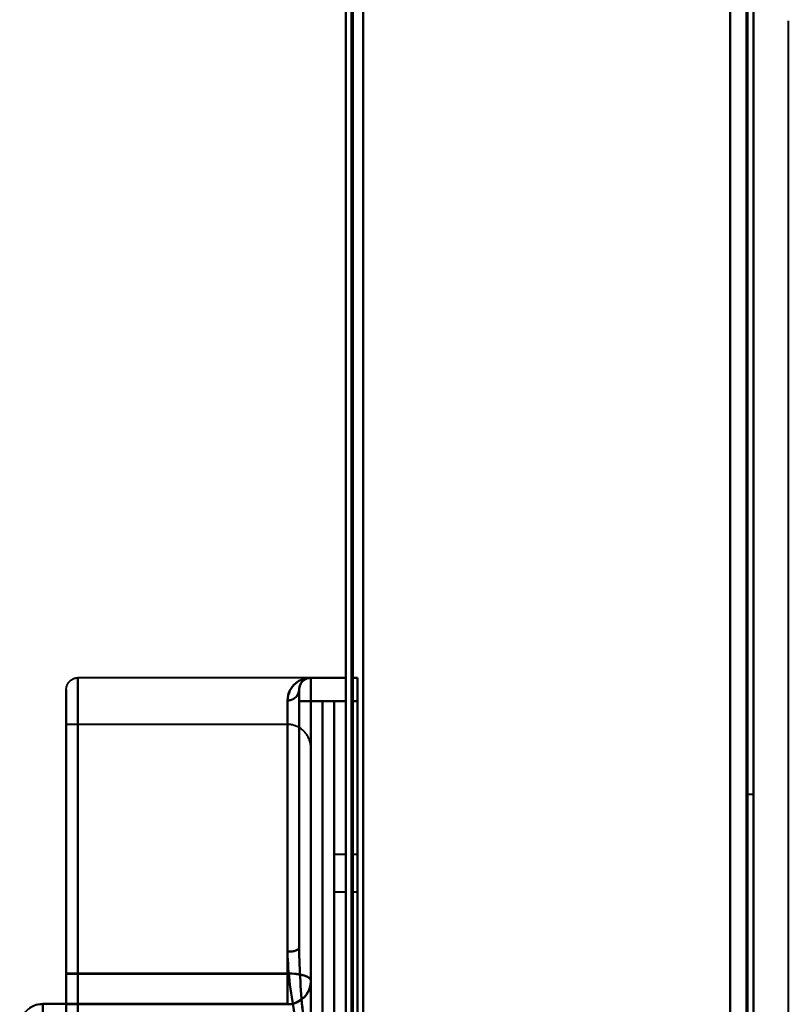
# Model space of a CAD drawing. Header units: millimetres. Extents: x -1392 to 1388, y -239 to 1267.
# Tile 75 of 91: x -504 to -438, y 1018 to 1103. Entities that reach past the tile are written whole.
import ezdxf

# ---------------------------------------------------------------- set-up
doc = ezdxf.new("R2010")
doc.units = ezdxf.units.MM
doc.layers.add('A-GENM', color=13, linetype='Continuous', lineweight=40)
doc.layers.add('G-IMPT', color=8, linetype='Continuous', lineweight=40)

# ---------------------------------------------------------------- blocks, each defined once
blk = doc.blocks.new('Maintenance r21 - Maintenance r21-762144-Droite')
at = {"layer": 'A-GENM'}
for p, q in [((-476, 0), (-476, 1138)), ((-476, 1138), (-476, 0))]:
    blk.add_line(p, q, dxfattribs=at)
blk = doc.blocks.new('NEXA 2000 CALQUES_dwg-762145-Droite')
at = {"layer": 'G-IMPT'}
for p, q in [((-476, 1137.772), (-476, 128.972)), ((-476, 1137.772), (-476, 128.972)), ((-441, 129.472), (-441, 1137.272)), ((-441, 129.472), (-441, 1137.272)), ((-438, 1102.772), (-438, 1008.672)), ((-479, 1046.397), (-499, 1046.397)), ((-499, 1046.397), (-499, 976.397)), ((-499, 1046.397), (-499, 976.397)), ((-499, 976.397), (-499, 1046.397)), ((-499, 976.397), (-499, 1046.397)), ((-476, 1046.397), (-479, 1046.397)), ((-479, 1046.397), (-479, 1044.397)), ((-479, 1046.397), (-479, 1044.397)), ((-479, 1044.397), (-479, 1046.397)), ((-479, 1044.397), (-479, 1046.397)), ((-476, 1046.397), (-476, 1044.397)), ((-476, 1046.397), (-476, 1044.397)), ((-476, 1044.397), (-476, 1046.397)), ((-476, 1044.397), (-476, 1046.397)), ((-475, 1046.397), (-475.5, 1046.397)), ((-475.5, 1044.397), (-475.5, 1046.397)), ((-475.5, 1044.397), (-475.5, 1046.397)), ((-475.5, 1046.397), (-475.5, 1044.397)), ((-475.5, 1046.397), (-475.5, 1044.397)), ((-475, 1044.397), (-475, 1046.397)), ((-475, 1044.397), (-475, 1046.397)), ((-475, 1046.397), (-475, 1044.397)), ((-475, 1046.397), (-475, 1044.397)), ((-500, 1045.397), (-500, 977.397)), ((-500, 1045.397), (-500, 977.397)), ((-500, 977.397), (-500, 1045.397)), ((-500, 977.397), (-500, 1045.397)), ((-480, 1045.397), (-480, 1023.229)), ((-480, 1045.397), (-480, 1023.229)), ((-480, 1023.229), (-480, 1045.397)), ((-480, 1045.397), (-480, 1044.397)), ((-480, 1023.229), (-480, 1045.397)), ((-480, 1045.397), (-480, 1044.397)), ((-480, 1044.397), (-480, 1045.397)), ((-480, 1044.397), (-480, 1045.397)), ((-481, 1022.901), (-481, 1044.453)), ((-481, 1022.901), (-481, 1044.453)), ((-481, 1044.453), (-481, 1022.901)), ((-481, 1044.453), (-481, 1022.901)), ((-480, 1044.397), (-480, 1023.229)), ((-480, 1044.397), (-479, 1044.397)), ((-479, 1044.397), (-480, 1044.397)), ((-479, 1044.397), (-480, 1044.397)), ((-480, 1044.397), (-479, 1044.397)), ((-477, 1044.397), (-478, 1044.397)), ((-478, 1011.397), (-478, 1044.397)), ((-478, 1011.397), (-478, 1044.397)), ((-478, 1044.397), (-478, 1011.397)), ((-478, 1044.397), (-478, 1011.397)), ((-477, 1044.397), (-477, 1011.397)), ((-477, 1044.397), (-477, 1011.397)), ((-477, 1011.397), (-477, 1044.397)), ((-477, 1011.397), (-477, 1044.397)), ((-481, 1042.397), (-500, 1042.397)), ((-500, 1042.397), (-500, 1021.033)), ((-500, 1042.397), (-500, 1021.002)), ((-500, 1021.002), (-500, 1042.397)), ((-481, 1042.397), (-481, 1021.002)), ((-481, 1021.002), (-481, 1042.397)), ((-481, 1021.033), (-481, 1042.397)), ((-479, 1040.397), (-479, 1020.383)), ((-479, 1020.383), (-479, 1040.397)), ((-441, 1036.372), (-441.5, 1036.372)), ((-441.5, 1036.372), (-441.5, 1011.372)), ((-441.5, 1011.372), (-441.5, 1036.372)), ((-441, 1011.372), (-441, 1036.372)), ((-441, 1036.372), (-441, 1011.372)), ((-476, 1031.247), (-477, 1031.247)), ((-477, 1028.047), (-477, 1031.247)), ((-477, 1028.047), (-477, 1031.247)), ((-477, 1031.247), (-477, 1028.047)), ((-477, 1031.247), (-477, 1028.047)), ((-476, 1028.047), (-476, 1031.247)), ((-476, 1029.647), (-476, 1031.247)), ((-476, 1031.247), (-476, 1029.647)), ((-475, 1031.247), (-475.5, 1031.247)), ((-475.5, 1029.647), (-475.5, 1031.247)), ((-475.5, 1031.247), (-475.5, 1028.047)), ((-475.5, 1031.247), (-475.5, 1029.647)), ((-475, 1028.047), (-475, 1031.247)), ((-475, 1028.047), (-475, 1031.247)), ((-475, 1031.247), (-475, 1028.047)), ((-475, 1031.247), (-475, 1028.047)), ((-476, 1028.047), (-476, 1029.647)), ((-476, 1029.647), (-476, 1028.047)), ((-475.5, 1028.047), (-475.5, 1029.647)), ((-475.5, 1029.647), (-475.5, 1028.047)), ((-477, 1028.047), (-476, 1028.047)), ((-475.5, 1028.047), (-475, 1028.047)), ((-500, 1021.033), (-500, 1018.412)), ((-500, 1018.412), (-500, 1021.033)), ((-500, 1021.002), (-500, 1018.383)), ((-500, 1018.383), (-500, 1021.002)), ((-481, 1021.033), (-481, 1018.412)), ((-481, 1018.412), (-481, 1021.033)), ((-481, 1021.002), (-481, 1018.383)), ((-481, 1018.383), (-481, 1021.002)), ((-500, 1018.412), (-502, 1018.412)), ((-502, 1018.412), (-502, 1016.758)), ((-502, 1016.758), (-502, 1018.412)), ((-500, 1018.412), (-500, 1016.758)), ((-500, 1016.758), (-500, 1018.412)), ((-500, 1018.383), (-481, 1018.383))]:
    blk.add_line(p, q, dxfattribs=at)
at = {"layer": 'G-IMPT', "flags": 128}
for points in [[(-476, 1137.772), (-476, 885.572), (-476, 633.372), (-476, 381.172), (-476, 128.972)], [(-476, 1137.772), (-476, 885.572), (-476, 633.372), (-476, 381.172), (-476, 128.972)], [(-476, 128.972), (-476, 381.172), (-476, 633.372), (-476, 885.572), (-476, 1137.772)], [(-476, 128.972), (-476, 381.172), (-476, 633.372), (-476, 885.572), (-476, 1137.772)], [(-476, 128.972), (-476, 381.172), (-476, 633.372), (-476, 885.572), (-476, 1137.772)], [(-476, 128.972), (-476, 381.172), (-476, 633.372), (-476, 885.572), (-476, 1137.772)], [(-476, 1137.772), (-476, 885.572), (-476, 633.372), (-476, 381.172), (-476, 128.972)], [(-476, 1137.772), (-476, 885.572), (-476, 633.372), (-476, 381.172), (-476, 128.972)], [(-475.5, 128.972), (-475.5, 381.172), (-475.5, 633.372), (-475.5, 885.572), (-475.5, 1137.772)], [(-475.5, 1137.772), (-475.5, 885.572), (-475.5, 633.372), (-475.5, 381.172), (-475.5, 128.972)], [(-475.5, 1137.772), (-475.5, 885.572), (-475.5, 633.372), (-475.5, 381.172), (-475.5, 128.972)], [(-475.5, 128.972), (-475.5, 381.172), (-475.5, 633.372), (-475.5, 885.572), (-475.5, 1137.772)], [(-475.4, 128.972), (-475.4, 381.172), (-475.4, 633.372), (-475.4, 885.572), (-475.4, 1137.772)], [(-475.4, 1137.772), (-475.4, 885.572), (-475.4, 633.372), (-475.4, 381.172), (-475.4, 128.972)], [(-475.4, 128.972), (-475.4, 381.172), (-475.4, 633.372), (-475.4, 885.572), (-475.4, 1137.772)], [(-475.4, 1137.772), (-475.4, 885.572), (-475.4, 633.372), (-475.4, 381.172), (-475.4, 128.972)], [(-475.4, 1137.772), (-475.4, 885.572), (-475.4, 633.372), (-475.4, 381.172), (-475.4, 128.972)], [(-475.4, 128.972), (-475.4, 381.172), (-475.4, 633.372), (-475.4, 885.572), (-475.4, 1137.772)], [(-475.4, 1137.772), (-475.4, 885.572), (-475.4, 633.372), (-475.4, 381.172), (-475.4, 128.972)], [(-475.4, 128.972), (-475.4, 381.172), (-475.4, 633.372), (-475.4, 885.572), (-475.4, 1137.772)], [(-475.4, 1137.772), (-475.4, 885.572), (-475.4, 633.372), (-475.4, 381.172), (-475.4, 128.972)], [(-475.4, 128.972), (-475.4, 381.172), (-475.4, 633.372), (-475.4, 885.572), (-475.4, 1137.772)], [(-475.4, 128.972), (-475.4, 381.172), (-475.4, 633.372), (-475.4, 885.572), (-475.4, 1137.772)], [(-475.4, 1137.772), (-475.4, 885.572), (-475.4, 633.372), (-475.4, 381.172), (-475.4, 128.972)], [(-474.5, 129.472), (-474.5, 381.422), (-474.5, 633.372), (-474.5, 885.322), (-474.5, 1137.272)], [(-474.5, 1137.272), (-474.5, 885.322), (-474.5, 633.372), (-474.5, 381.422), (-474.5, 129.472)], [(-474.5, 129.472), (-474.5, 381.422), (-474.5, 633.372), (-474.5, 885.322), (-474.5, 1137.272)], [(-474.5, 1137.272), (-474.5, 885.322), (-474.5, 633.372), (-474.5, 381.422), (-474.5, 129.472)], [(-474.5, 1137.272), (-474.5, 885.322), (-474.5, 633.372), (-474.5, 381.422), (-474.5, 129.472)], [(-474.5, 129.472), (-474.5, 381.422), (-474.5, 633.372), (-474.5, 885.322), (-474.5, 1137.272)], [(-474.5, 1137.272), (-474.5, 885.322), (-474.5, 633.372), (-474.5, 381.422), (-474.5, 129.472)], [(-474.5, 129.472), (-474.5, 381.422), (-474.5, 633.372), (-474.5, 885.322), (-474.5, 1137.272)], [(-474.5, 1137.272), (-474.5, 885.322), (-474.5, 633.372), (-474.5, 381.422), (-474.5, 129.472)], [(-474.5, 129.472), (-474.5, 381.422), (-474.5, 633.372), (-474.5, 885.322), (-474.5, 1137.272)], [(-474.5, 1137.272), (-474.5, 885.322), (-474.5, 633.372), (-474.5, 381.422), (-474.5, 129.472)], [(-474.5, 129.472), (-474.5, 381.422), (-474.5, 633.372), (-474.5, 885.322), (-474.5, 1137.272)], [(-474.5, 129.472), (-474.5, 381.422), (-474.5, 633.372), (-474.5, 885.322), (-474.5, 1137.272)], [(-474.5, 1137.272), (-474.5, 885.322), (-474.5, 633.372), (-474.5, 381.422), (-474.5, 129.472)], [(-474.5, 129.472), (-474.5, 381.422), (-474.5, 633.372), (-474.5, 885.322), (-474.5, 1137.272)], [(-474.5, 1137.272), (-474.5, 885.322), (-474.5, 633.372), (-474.5, 381.422), (-474.5, 129.472)], [(-443, 1137.772), (-443, 885.572), (-443, 633.372), (-443, 381.172), (-443, 128.972)], [(-443, 128.972), (-443, 381.172), (-443, 633.372), (-443, 885.572), (-443, 1137.772)], [(-443, 1008.672), (-443, 1040.947), (-443, 1073.222), (-443, 1105.497), (-443, 1137.772)], [(-443, 1137.772), (-443, 1105.497), (-443, 1073.222), (-443, 1040.947), (-443, 1008.672)], [(-443, 128.972), (-443, 381.172), (-443, 633.372), (-443, 885.572), (-443, 1137.772)], [(-443, 1137.772), (-443, 885.572), (-443, 633.372), (-443, 381.172), (-443, 128.972)], [(-443, 1137.772), (-443, 1105.497), (-443, 1073.222), (-443, 1040.947), (-443, 1008.672)], [(-443, 1008.672), (-443, 1040.947), (-443, 1073.222), (-443, 1105.497), (-443, 1137.772)], [(-443, 1137.272), (-443, 885.322), (-443, 633.372), (-443, 381.422), (-443, 129.472)], [(-443, 129.472), (-443, 381.422), (-443, 633.372), (-443, 885.322), (-443, 1137.272)], [(-443, 129.472), (-443, 381.422), (-443, 633.372), (-443, 885.322), (-443, 1137.272)], [(-443, 1137.272), (-443, 885.322), (-443, 633.372), (-443, 381.422), (-443, 129.472)], [(-443, 129.472), (-443, 381.422), (-443, 633.372), (-443, 885.322), (-443, 1137.272)], [(-443, 1137.272), (-443, 885.322), (-443, 633.372), (-443, 381.422), (-443, 129.472)], [(-443, 1137.272), (-443, 885.322), (-443, 633.372), (-443, 381.422), (-443, 129.472)], [(-443, 129.472), (-443, 381.422), (-443, 633.372), (-443, 885.322), (-443, 1137.272)], [(-441.6, 1137.272), (-441.6, 885.322), (-441.6, 633.372), (-441.6, 381.422), (-441.6, 129.472)], [(-441.6, 129.472), (-441.6, 381.422), (-441.6, 633.372), (-441.6, 885.322), (-441.6, 1137.272)], [(-441.6, 1137.272), (-441.6, 885.322), (-441.6, 633.372), (-441.6, 381.422), (-441.6, 129.472)], [(-441.6, 129.472), (-441.6, 381.422), (-441.6, 633.372), (-441.6, 885.322), (-441.6, 1137.272)], [(-441.6, 129.472), (-441.6, 381.422), (-441.6, 633.372), (-441.6, 885.322), (-441.6, 1137.272)], [(-441.6, 1137.272), (-441.6, 885.322), (-441.6, 633.372), (-441.6, 381.422), (-441.6, 129.472)], [(-441.6, 129.472), (-441.6, 381.422), (-441.6, 633.372), (-441.6, 885.322), (-441.6, 1137.272)], [(-441.6, 1137.272), (-441.6, 885.322), (-441.6, 633.372), (-441.6, 381.422), (-441.6, 129.472)], [(-441.6, 129.472), (-441.6, 381.422), (-441.6, 633.372), (-441.6, 885.322), (-441.6, 1137.272)], [(-441.6, 1137.272), (-441.6, 885.322), (-441.6, 633.372), (-441.6, 381.422), (-441.6, 129.472)], [(-441.6, 1137.272), (-441.6, 885.322), (-441.6, 633.372), (-441.6, 381.422), (-441.6, 129.472)], [(-441.6, 129.472), (-441.6, 381.422), (-441.6, 633.372), (-441.6, 885.322), (-441.6, 1137.272)], [(-441.5, 129.472), (-441.5, 381.422), (-441.5, 633.372), (-441.5, 885.322), (-441.5, 1137.272)], [(-441.5, 1137.272), (-441.5, 885.322), (-441.5, 633.372), (-441.5, 381.422), (-441.5, 129.472)], [(-441.5, 1137.272), (-441.5, 885.322), (-441.5, 633.372), (-441.5, 381.422), (-441.5, 129.472)], [(-441.5, 129.472), (-441.5, 381.422), (-441.5, 633.372), (-441.5, 885.322), (-441.5, 1137.272)], [(-441, 129.472), (-441, 381.422), (-441, 633.372), (-441, 885.322), (-441, 1137.272)], [(-441, 1137.272), (-441, 885.322), (-441, 633.372), (-441, 381.422), (-441, 129.472)], [(-441, 129.472), (-441, 381.422), (-441, 633.372), (-441, 885.322), (-441, 1137.272)], [(-441, 1137.272), (-441, 885.322), (-441, 633.372), (-441, 381.422), (-441, 129.472)], [(-441, 1137.272), (-441, 885.322), (-441, 633.372), (-441, 381.422), (-441, 129.472)], [(-441, 129.472), (-441, 381.422), (-441, 633.372), (-441, 885.322), (-441, 1137.272)], [(-441, 1137.272), (-441, 885.322), (-441, 633.372), (-441, 381.422), (-441, 129.472)], [(-441, 129.472), (-441, 381.422), (-441, 633.372), (-441, 885.322), (-441, 1137.272)], [(-500, 1045.397), (-499.999, 1045.437), (-499.997, 1045.477), (-499.993, 1045.517), (-499.987, 1045.556), (-499.98, 1045.596), (-499.971, 1045.635), (-499.961, 1045.673), (-499.949, 1045.712), (-499.936, 1045.749), (-499.921, 1045.786), (-499.905, 1045.823), (-499.887, 1045.859), (-499.868, 1045.894), (-499.847, 1045.928), (-499.825, 1045.962), (-499.802, 1045.994), (-499.778, 1046.026), (-499.752, 1046.056), (-499.725, 1046.086), (-499.697, 1046.114), (-499.667, 1046.142), (-499.637, 1046.168), (-499.606, 1046.193), (-499.574, 1046.216), (-499.54, 1046.239), (-499.506, 1046.259), (-499.471, 1046.279), (-499.436, 1046.297), (-499.399, 1046.314), (-499.362, 1046.329), (-499.325, 1046.343), (-499.287, 1046.355), (-499.248, 1046.366), (-499.209, 1046.375), (-499.17, 1046.383), (-499.13, 1046.389), (-499.091, 1046.393), (-499.051, 1046.396), (-499.011, 1046.397), (-499, 1046.397)], [(-480, 1045.397), (-479.999, 1045.437), (-479.997, 1045.477), (-479.993, 1045.517), (-479.987, 1045.556), (-479.98, 1045.596), (-479.971, 1045.635), (-479.961, 1045.673), (-479.949, 1045.712), (-479.936, 1045.749), (-479.921, 1045.786), (-479.905, 1045.823), (-479.887, 1045.859), (-479.868, 1045.894), (-479.847, 1045.928), (-479.825, 1045.962), (-479.802, 1045.994), (-479.778, 1046.026), (-479.752, 1046.056), (-479.725, 1046.086), (-479.697, 1046.114), (-479.667, 1046.142), (-479.637, 1046.168), (-479.606, 1046.193), (-479.574, 1046.216), (-479.54, 1046.239), (-479.506, 1046.259), (-479.471, 1046.279), (-479.436, 1046.297), (-479.399, 1046.314), (-479.362, 1046.329), (-479.325, 1046.343), (-479.287, 1046.355), (-479.248, 1046.366), (-479.209, 1046.375), (-479.17, 1046.383), (-479.13, 1046.389), (-479.091, 1046.393), (-479.051, 1046.396), (-479.011, 1046.397), (-479, 1046.397)], [(-476, 1046.397), (-476.75, 1046.397), (-477.5, 1046.397), (-478.25, 1046.397), (-479, 1046.397)], [(-476, 1046.397), (-476.75, 1046.397), (-477.5, 1046.397), (-478.25, 1046.397), (-479, 1046.397)], [(-479, 1046.397), (-478.25, 1046.397), (-477.5, 1046.397), (-476.75, 1046.397), (-476, 1046.397)], [(-479, 1046.397), (-478.25, 1046.397), (-477.5, 1046.397), (-476.75, 1046.397), (-476, 1046.397)], [(-475.5, 1046.397), (-475.375, 1046.397), (-475.25, 1046.397), (-475.125, 1046.397), (-475, 1046.397)], [(-475, 1046.397), (-475.125, 1046.397), (-475.25, 1046.397), (-475.375, 1046.397), (-475.5, 1046.397)], [(-475.5, 1046.397), (-475.375, 1046.397), (-475.25, 1046.397), (-475.125, 1046.397), (-475, 1046.397)], [(-475, 1046.397), (-475.125, 1046.397), (-475.25, 1046.397), (-475.375, 1046.397), (-475.5, 1046.397)], [(-500, 1045.397), (-500, 1045.37), (-500, 1045.288), (-500, 1045.153), (-500, 1044.963), (-500, 1044.719), (-500, 1044.423), (-500, 1044.073), (-500, 1043.671), (-500, 1043.218), (-500, 1042.713), (-500, 1042.159), (-500, 1041.555), (-500, 1040.903), (-500, 1040.204), (-500, 1039.458), (-500, 1038.668), (-500, 1037.835), (-500, 1036.958), (-500, 1036.041), (-500, 1035.085), (-500, 1034.091), (-500, 1033.06), (-500, 1031.995), (-500, 1030.897), (-500, 1029.767), (-500, 1028.609), (-500, 1027.422), (-500, 1026.21), (-500, 1024.975), (-500, 1023.717), (-500, 1022.44), (-500, 1021.145), (-500, 1019.835), (-500, 1018.511), (-500, 1017.176)], [(-500, 1017.792), (-500, 1019.122), (-500, 1020.44), (-500, 1021.743), (-500, 1023.03), (-500, 1024.298), (-500, 1025.546), (-500, 1026.771), (-500, 1027.971), (-500, 1029.145), (-500, 1030.291), (-500, 1031.406), (-500, 1032.489), (-500, 1033.539), (-500, 1034.553), (-500, 1035.53), (-500, 1036.468), (-500, 1037.367), (-500, 1038.224), (-500, 1039.037), (-500, 1039.807), (-500, 1040.531), (-500, 1041.209), (-500, 1041.839), (-500, 1042.42), (-500, 1042.952), (-500, 1043.433), (-500, 1043.862), (-500, 1044.24), (-500, 1044.566), (-500, 1044.838), (-500, 1045.057), (-500, 1045.222), (-500, 1045.333), (-500, 1045.389), (-500, 1045.397)], [(-480, 1045.397), (-480, 1045.396), (-480, 1045.394), (-480, 1045.39), (-480, 1045.384), (-480, 1045.377), (-480, 1045.368), (-480, 1045.358), (-480, 1045.346), (-480, 1045.333), (-480, 1045.318), (-480, 1045.302), (-480, 1045.284), (-480, 1045.265), (-480, 1045.244), (-480, 1045.222), (-480, 1045.199), (-480, 1045.175), (-480, 1045.149), (-480, 1045.122), (-480, 1045.094), (-480, 1045.065), (-480, 1045.034), (-480, 1045.003), (-480, 1044.971), (-480, 1044.937), (-480, 1044.903), (-480, 1044.868), (-480, 1044.833), (-480, 1044.796), (-480, 1044.759), (-480, 1044.722), (-480, 1044.684), (-480, 1044.645), (-480, 1044.606), (-480, 1044.567), (-480, 1044.527), (-480, 1044.488), (-480, 1044.448), (-480, 1044.408), (-480, 1044.397)], [(-480, 1044.397), (-480, 1044.437), (-480, 1044.477), (-480, 1044.517), (-480, 1044.556), (-480, 1044.596), (-480, 1044.635), (-480, 1044.673), (-480, 1044.712), (-480, 1044.749), (-480, 1044.786), (-480, 1044.823), (-480, 1044.859), (-480, 1044.894), (-480, 1044.928), (-480, 1044.962), (-480, 1044.994), (-480, 1045.026), (-480, 1045.056), (-480, 1045.086), (-480, 1045.114), (-480, 1045.142), (-480, 1045.168), (-480, 1045.193), (-480, 1045.216), (-480, 1045.239), (-480, 1045.259), (-480, 1045.279), (-480, 1045.297), (-480, 1045.314), (-480, 1045.329), (-480, 1045.343), (-480, 1045.355), (-480, 1045.366), (-480, 1045.375), (-480, 1045.383), (-480, 1045.389), (-480, 1045.393), (-480, 1045.396), (-480, 1045.397)], [(-480, 1023.229), (-480, 1028.521), (-480, 1033.813), (-480, 1039.105), (-480, 1044.397)], [(-480, 1044.397), (-480, 1039.105), (-480, 1033.813), (-480, 1028.521), (-480, 1023.229)], [(-480, 1044.397), (-480, 1039.105), (-480, 1033.813), (-480, 1028.521), (-480, 1023.229)], [(-480, 1023.229), (-480, 1028.521), (-480, 1033.813), (-480, 1039.105), (-480, 1044.397)], [(-479, 1011.397), (-479, 1019.647), (-479, 1027.897), (-479, 1036.147), (-479, 1044.397)], [(-479, 1044.397), (-479, 1036.147), (-479, 1027.897), (-479, 1019.647), (-479, 1011.397)], [(-476, 1044.397), (-476.75, 1044.397), (-477.5, 1044.397), (-478.25, 1044.397), (-479, 1044.397)], [(-479, 1044.397), (-479, 1036.147), (-479, 1027.897), (-479, 1019.647), (-479, 1011.397)], [(-479, 1044.397), (-478.25, 1044.397), (-477.5, 1044.397), (-476.75, 1044.397), (-476, 1044.397)], [(-476, 1044.397), (-476.75, 1044.397), (-477.5, 1044.397), (-478.25, 1044.397), (-479, 1044.397)], [(-479, 1011.397), (-479, 1019.647), (-479, 1027.897), (-479, 1036.147), (-479, 1044.397)], [(-479, 1044.397), (-478.25, 1044.397), (-477.5, 1044.397), (-476.75, 1044.397), (-476, 1044.397)], [(-478, 1044.397), (-477.75, 1044.397), (-477.5, 1044.397), (-477.25, 1044.397), (-477, 1044.397)], [(-477, 1044.397), (-477.25, 1044.397), (-477.5, 1044.397), (-477.75, 1044.397), (-478, 1044.397)], [(-478, 1044.397), (-477.75, 1044.397), (-477.5, 1044.397), (-477.25, 1044.397), (-477, 1044.397)], [(-477, 1044.397), (-477.25, 1044.397), (-477.5, 1044.397), (-477.75, 1044.397), (-478, 1044.397)], [(-478, 1044.397), (-478, 1036.147), (-478, 1027.897), (-478, 1019.647), (-478, 1011.397)], [(-478, 1011.397), (-478, 1019.647), (-478, 1027.897), (-478, 1036.147), (-478, 1044.397)], [(-478, 1044.397), (-477.75, 1044.397), (-477.5, 1044.397), (-477.25, 1044.397), (-477, 1044.397)], [(-478, 1011.397), (-478, 1019.647), (-478, 1027.897), (-478, 1036.147), (-478, 1044.397)], [(-477, 1044.397), (-477.25, 1044.397), (-477.5, 1044.397), (-477.75, 1044.397), (-478, 1044.397)], [(-478, 1044.397), (-477.75, 1044.397), (-477.5, 1044.397), (-477.25, 1044.397), (-477, 1044.397)], [(-477, 1044.397), (-477.25, 1044.397), (-477.5, 1044.397), (-477.75, 1044.397), (-478, 1044.397)], [(-478, 1044.397), (-478, 1036.147), (-478, 1027.897), (-478, 1019.647), (-478, 1011.397)], [(-477, 1011.397), (-477, 1019.647), (-477, 1027.897), (-477, 1036.147), (-477, 1044.397)], [(-477, 1044.397), (-477, 1036.147), (-477, 1027.897), (-477, 1019.647), (-477, 1011.397)], [(-477, 1044.397), (-477, 1036.147), (-477, 1027.897), (-477, 1019.647), (-477, 1011.397)], [(-477, 1011.397), (-477, 1019.647), (-477, 1027.897), (-477, 1036.147), (-477, 1044.397)], [(-476, 978.397), (-476, 994.897), (-476, 1011.397), (-476, 1027.897), (-476, 1044.397)], [(-476, 1044.397), (-476, 1027.897), (-476, 1011.397), (-476, 994.897), (-476, 978.397)], [(-476, 978.397), (-476, 994.897), (-476, 1011.397), (-476, 1027.897), (-476, 1044.397)], [(-476, 1044.397), (-476, 1027.897), (-476, 1011.397), (-476, 994.897), (-476, 978.397)], [(-475.5, 978.397), (-475.5, 994.897), (-475.5, 1011.397), (-475.5, 1027.897), (-475.5, 1044.397)], [(-475.5, 1044.397), (-475.375, 1044.397), (-475.25, 1044.397), (-475.125, 1044.397), (-475, 1044.397)], [(-475, 1044.397), (-475.125, 1044.397), (-475.25, 1044.397), (-475.375, 1044.397), (-475.5, 1044.397)], [(-475.5, 1044.397), (-475.375, 1044.397), (-475.25, 1044.397), (-475.125, 1044.397), (-475, 1044.397)], [(-475, 1044.397), (-475.125, 1044.397), (-475.25, 1044.397), (-475.375, 1044.397), (-475.5, 1044.397)], [(-475.5, 1044.397), (-475.5, 1027.897), (-475.5, 1011.397), (-475.5, 994.897), (-475.5, 978.397)], [(-475.5, 978.397), (-475.5, 994.897), (-475.5, 1011.397), (-475.5, 1027.897), (-475.5, 1044.397)], [(-475.5, 1044.397), (-475.5, 1027.897), (-475.5, 1011.397), (-475.5, 994.897), (-475.5, 978.397)], [(-475, 978.397), (-475, 994.897), (-475, 1011.397), (-475, 1027.897), (-475, 1044.397)], [(-475, 1044.397), (-475, 1027.897), (-475, 1011.397), (-475, 994.897), (-475, 978.397)], [(-475, 1044.397), (-475, 1027.897), (-475, 1011.397), (-475, 994.897), (-475, 978.397)], [(-475, 978.397), (-475, 994.897), (-475, 1011.397), (-475, 1027.897), (-475, 1044.397)], [(-479, 1040.397), (-479.002, 1040.477), (-479.006, 1040.557), (-479.014, 1040.636), (-479.026, 1040.716), (-479.04, 1040.794), (-479.057, 1040.872), (-479.078, 1040.95), (-479.102, 1041.026), (-479.128, 1041.102), (-479.158, 1041.176), (-479.19, 1041.249), (-479.226, 1041.321), (-479.264, 1041.391), (-479.305, 1041.459), (-479.349, 1041.526), (-479.396, 1041.591), (-479.445, 1041.655), (-479.496, 1041.716), (-479.55, 1041.775), (-479.607, 1041.832), (-479.665, 1041.886), (-479.726, 1041.939), (-479.788, 1041.988), (-479.853, 1042.035), (-479.919, 1042.08), (-479.988, 1042.122), (-480.057, 1042.161), (-480.129, 1042.197), (-480.201, 1042.231), (-480.275, 1042.261), (-480.35, 1042.289), (-480.427, 1042.313), (-480.504, 1042.334), (-480.582, 1042.353), (-480.66, 1042.368), (-480.739, 1042.38), (-480.819, 1042.389), (-480.898, 1042.394), (-480.978, 1042.397), (-481, 1042.397)], [(-479, 1040.397), (-479, 1040.374), (-479, 1040.304), (-479, 1040.189), (-479, 1040.027), (-479, 1039.819), (-479, 1039.566), (-479, 1039.268), (-479, 1038.925), (-479, 1038.538), (-479, 1038.108), (-479, 1037.635), (-479, 1037.12), (-479, 1036.564), (-479, 1035.967), (-479, 1035.332), (-479, 1034.658), (-479, 1033.947), (-479, 1033.199), (-479, 1032.417), (-479, 1031.602), (-479, 1030.753), (-479, 1029.874), (-479, 1028.966), (-479, 1028.029), (-479, 1027.066), (-479, 1026.077), (-479, 1025.066), (-479, 1024.032), (-479, 1022.978), (-479, 1021.905), (-479, 1020.816), (-479, 1020.412)], [(-479, 1020.383), (-479, 1021.478), (-479, 1022.557), (-479, 1023.619), (-479, 1024.661), (-479, 1025.681), (-479, 1026.679), (-479, 1027.653), (-479, 1028.6), (-479, 1029.52), (-479, 1030.411), (-479, 1031.271), (-479, 1032.1), (-479, 1032.895), (-479, 1033.656), (-479, 1034.382), (-479, 1035.071), (-479, 1035.722), (-479, 1036.334), (-479, 1036.906), (-479, 1037.437), (-479, 1037.926), (-479, 1038.374), (-479, 1038.778), (-479, 1039.138), (-479, 1039.454), (-479, 1039.725), (-479, 1039.95), (-479, 1040.13), (-479, 1040.264), (-479, 1040.352), (-479, 1040.393), (-479, 1040.397)], [(-500, 1021.033), (-495.25, 1021.033), (-490.5, 1021.033), (-485.75, 1021.033), (-481, 1021.033)], [(-481, 1021.033), (-485.75, 1021.033), (-490.5, 1021.033), (-495.25, 1021.033), (-500, 1021.033)], [(-500, 1021.002), (-495.25, 1021.002), (-490.5, 1021.002), (-485.75, 1021.002), (-481, 1021.002)], [(-481, 1021.002), (-485.75, 1021.002), (-490.5, 1021.002), (-495.25, 1021.002), (-500, 1021.002)], [(-481, 1018.383), (-480.92, 1018.384), (-480.84, 1018.389), (-480.761, 1018.397), (-480.681, 1018.408), (-480.603, 1018.422), (-480.525, 1018.44), (-480.447, 1018.46), (-480.371, 1018.484), (-480.295, 1018.511), (-480.221, 1018.54), (-480.148, 1018.573), (-480.076, 1018.609), (-480.006, 1018.647), (-479.938, 1018.688), (-479.871, 1018.732), (-479.806, 1018.778), (-479.742, 1018.827), (-479.681, 1018.879), (-479.622, 1018.933), (-479.565, 1018.989), (-479.511, 1019.048), (-479.459, 1019.108), (-479.409, 1019.171), (-479.362, 1019.236), (-479.317, 1019.302), (-479.275, 1019.37), (-479.236, 1019.44), (-479.2, 1019.511), (-479.166, 1019.584), (-479.136, 1019.658), (-479.108, 1019.733), (-479.084, 1019.809), (-479.063, 1019.886), (-479.044, 1019.964), (-479.029, 1020.043), (-479.017, 1020.122), (-479.008, 1020.201), (-479.003, 1020.281), (-479, 1020.361), (-479, 1020.383)], [(-479, 1020.383), (-479, 1020.39), (-479, 1020.397), (-479, 1020.404), (-479, 1020.412)], [(-479, 1020.412), (-479, 1020.404), (-479, 1020.397), (-479, 1020.39), (-479, 1020.383)], [(-502.418, 1018.368), (-502.34, 1018.383), (-502.261, 1018.395), (-502.181, 1018.404), (-502.102, 1018.41), (-502.022, 1018.412), (-502, 1018.412)], [(-502, 1018.412), (-502, 1018.405), (-502, 1018.397), (-502, 1018.39), (-502, 1018.382)], [(-500, 1018.412), (-500.5, 1018.412), (-501, 1018.412), (-501.5, 1018.412), (-502, 1018.412)], [(-502, 1018.382), (-502, 1018.39), (-502, 1018.397), (-502, 1018.405), (-502, 1018.412)], [(-502, 1018.412), (-501.5, 1018.412), (-501, 1018.412), (-500.5, 1018.412), (-500, 1018.412)], [(-500, 1018.382), (-500.5, 1018.382), (-501, 1018.382), (-501.5, 1018.382), (-502, 1018.382)], [(-481, 1018.412), (-485.75, 1018.412), (-490.5, 1018.412), (-495.25, 1018.412), (-500, 1018.412)], [(-500, 1018.412), (-495.25, 1018.412), (-490.5, 1018.412), (-485.75, 1018.412), (-481, 1018.412)], [(-500, 1018.383), (-495.25, 1018.383), (-490.5, 1018.383), (-485.75, 1018.383), (-481, 1018.383)], [(-481, 1018.383), (-485.75, 1018.383), (-490.5, 1018.383), (-495.25, 1018.383), (-500, 1018.383)], [(-481, 1018.383), (-481, 1018.39), (-481, 1018.397), (-481, 1018.404), (-481, 1018.412)], [(-481, 1018.412), (-481, 1018.404), (-481, 1018.397), (-481, 1018.39), (-481, 1018.383)]]:
    blk.add_lwpolyline(points, dxfattribs=at)
at = {"layer": 'G-IMPT'}
blk.add_arc((-479, 1045.397), 1, 90, 180, dxfattribs=at)
blk.add_arc((-479, 1045.397), 1, 90, 180, dxfattribs=at)
blk.add_arc((-479, 1045.397), 1, 90, 180, dxfattribs=at)
blk.add_arc((-479, 1045.397), 1, 90, 180, dxfattribs=at)
for centre, major_axis, ratio, start_param, end_param in [((-481, 1045.397), (-1, 0), 0.944444, 1.570796, 3.141593), ((-481, 1045.397), (1, 0), 0.944444, 4.712389, 6.283185), ((-481, 1023.229), (1, 0), 0.328671, 4.712389, 6.283185), ((-481, 1023.229), (1, 0), 0.328671, 4.712389, 6.283185), ((-481, 1020.412), (2, 0), 0.310845, 0, 1.570796), ((-481, 1020.412), (-2, 0), 0.310845, 3.141593, 4.712389), ((-481, 1020.383), (2, 0), 0.309844, 0, 1.570796), ((-481, 1020.383), (2, 0), 0.309844, 0, 1.570796), ((-481, 1020.412), (2, 0), 1, 4.712389, 6.283185), ((-481, 1020.412), (2, 0), 1, 4.712389, 6.283185), ((-481, 1020.383), (2, 0), 1, 4.712389, 6.283185), ((-481, 1020.383), (-2, 0), 1, 1.570796, 3.141593), ((-502, 1016.412), (2, 0), 1, 1.570796, 3.141593), ((-502, 1016.412), (2, 0), 1, 1.570796, 3.141592)]:
    blk.add_ellipse(centre, major_axis=major_axis, ratio=ratio, start_param=start_param, end_param=end_param, dxfattribs=at)
for points in [[(-481, 1044.453), (-480.978, 1044.779), (-480.881, 1045.207), (-480.63, 1045.597), (-480.455, 1045.789), (-480.319, 1045.918), (-480.176, 1046.031), (-479.967, 1046.162), (-479.584, 1046.337), (-479.242, 1046.397), (-479, 1046.397)], [(-479, 1046.397), (-479.242, 1046.397), (-479.584, 1046.337), (-479.967, 1046.162), (-480.176, 1046.031), (-480.319, 1045.918), (-480.455, 1045.789), (-480.63, 1045.597), (-480.881, 1045.207), (-480.978, 1044.779), (-481, 1044.453)], [(-479, 1011.397), (-479.242, 1012.362), (-479.584, 1013.813), (-479.967, 1015.501), (-480.176, 1016.464), (-480.319, 1017.186), (-480.455, 1017.907), (-480.63, 1018.867), (-480.881, 1020.541), (-480.978, 1021.962), (-481, 1022.901)], [(-481, 1022.901), (-480.978, 1021.962), (-480.881, 1020.541), (-480.63, 1018.867), (-480.455, 1017.907), (-480.319, 1017.186), (-480.176, 1016.464), (-479.967, 1015.501), (-479.584, 1013.813), (-479.242, 1012.362), (-479, 1011.397)]]:
    blk.add_open_spline(points, degree=3, knots=[0, 0, 0, 0, 0.25, 0.375, 0.4375, 0.5, 0.5625, 0.625, 0.75, 1, 1, 1, 1], dxfattribs=at)
for points in [[(-479, 1046.397), (-479.234, 1046.397), (-479.703, 1046.317), (-480.342, 1045.956), (-480.839, 1045.349), (-481, 1044.778), (-481, 1044.453)], [(-481, 1044.453), (-481, 1044.778), (-480.839, 1045.349), (-480.342, 1045.956), (-479.703, 1046.317), (-479.234, 1046.397), (-479, 1046.397)], [(-480, 1045.397), (-480, 1045.562), (-479.922, 1045.854), (-479.67, 1046.171), (-479.352, 1046.356), (-479.117, 1046.397), (-479, 1046.397)], [(-479, 1046.397), (-479.122, 1046.397), (-479.363, 1046.352), (-479.676, 1046.164), (-479.92, 1045.855), (-480, 1045.564), (-480, 1045.397)], [(-479, 1046.397), (-479.116, 1046.397), (-479.352, 1046.356), (-479.67, 1046.171), (-479.922, 1045.856), (-480, 1045.557), (-480, 1045.397)], [(-480, 1045.397), (-480, 1045.558), (-479.92, 1045.858), (-479.676, 1046.164), (-479.364, 1046.352), (-479.121, 1046.397), (-479, 1046.397)], [(-481, 1044.453), (-480.869, 1044.453), (-480.607, 1044.502), (-480.274, 1044.712), (-480.052, 1045.026), (-480, 1045.273), (-480, 1045.397)], [(-480, 1045.397), (-480, 1045.273), (-480.052, 1045.026), (-480.274, 1044.712), (-480.607, 1044.502), (-480.869, 1044.453), (-481, 1044.453)], [(-480, 1023.229), (-480, 1023.186), (-480.052, 1023.1), (-480.274, 1022.991), (-480.607, 1022.918), (-480.869, 1022.901), (-481, 1022.901)], [(-481, 1022.901), (-480.869, 1022.901), (-480.607, 1022.918), (-480.274, 1022.991), (-480.052, 1023.1), (-480, 1023.186), (-480, 1023.229)], [(-479, 1011.397), (-479.122, 1012.433), (-479.363, 1014.482), (-479.676, 1017.413), (-479.92, 1020.335), (-480, 1022.272), (-480, 1023.229)], [(-480, 1023.229), (-480, 1022.282), (-479.922, 1020.35), (-479.67, 1017.344), (-479.352, 1014.382), (-479.117, 1012.39), (-479, 1011.397)], [(-480, 1023.229), (-480, 1022.267), (-479.92, 1020.337), (-479.676, 1017.412), (-479.364, 1014.481), (-479.121, 1012.435), (-479, 1011.397)], [(-479, 1011.397), (-479.116, 1012.392), (-479.352, 1014.381), (-479.67, 1017.344), (-479.922, 1020.352), (-480, 1022.277), (-480, 1023.229)], [(-481, 1022.901), (-481, 1021.964), (-480.839, 1020.066), (-480.342, 1017.189), (-479.703, 1014.296), (-479.234, 1012.362), (-479, 1011.397)], [(-479, 1011.397), (-479.234, 1012.362), (-479.703, 1014.296), (-480.342, 1017.189), (-480.839, 1020.066), (-481, 1021.964), (-481, 1022.901)]]:
    blk.add_open_spline(points, degree=3, dxfattribs=at)

msp = doc.modelspace()

# ---------------------------------------------------------------- block references
at = {"layer": 'A-GENM'}
msp.add_blockref('Maintenance r21 - Maintenance r21-762144-Droite', (0, 0), dxfattribs=at)
at = {"layer": 'G-IMPT'}
msp.add_blockref('NEXA 2000 CALQUES_dwg-762145-Droite', (0, 0), dxfattribs=at)

doc.saveas('drawing.dxf')
